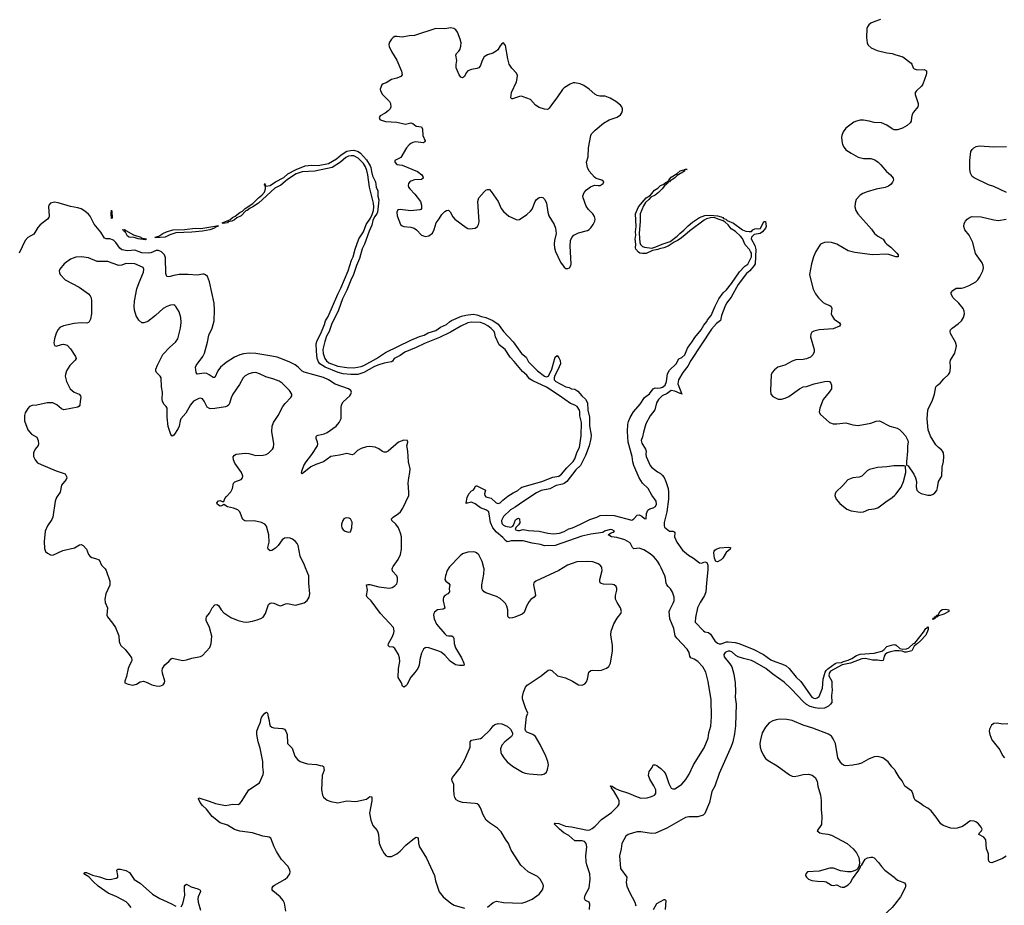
# Model space of a CAD drawing. Header units: inches. Extents: x 1174277 to 1307032, y 522670 to 678486.
# Tile 91 of 121: x 1230179 to 1241229, y 616216 to 626148. Entities that reach past the tile are written whole.
import ezdxf

# ---------------------------------------------------------------- set-up
doc = ezdxf.new("R2010")
doc.units = ezdxf.units.IN
doc.header["$MEASUREMENT"] = 0
for name, color, linetype in [('B2631', 7, 'Continuous'), ('B2632', 7, 'Continuous'), ('B2641', 7, 'Continuous'), ('B2642', 7, 'Continuous')]:
    doc.layers.add(name, color=color, linetype=linetype)

msp = doc.modelspace()

# ---------------------------------------------------------------- linework, layer by layer
at = {"layer": 'B2631', "color": 6}
for points, elevation in [([(1231128, 620000), (1231137, 619990), (1231149, 619970), (1231191, 619850), (1231190, 619806), (1231145, 619710), (1231133, 619650), (1231137, 619610), (1231163, 619550), (1231158, 619470), (1231164, 619450), (1231221, 619381), (1231253, 619330), (1231290, 619237), (1231295, 619175), (1231303, 619150), (1231316, 619130), (1231363, 619083), (1231407, 619030), (1231435, 618990), (1231439, 618970), (1231434, 618950), (1231412, 618910), (1231397, 618870), (1231377, 618783), (1231359, 618730), (1231358, 618710), (1231395, 618695), (1231450, 618686), (1231490, 618696), (1231530, 618721), (1231570, 618729), (1231610, 618716), (1231661, 618690), (1231710, 618676), (1231750, 618673), (1231790, 618687), (1231806, 618710), (1231808, 618730), (1231780, 618820), (1231777, 618850), (1231782, 618870), (1231809, 618911), (1231853, 618950), (1231880, 618980), (1231892, 618988), (1232010, 618962), (1232050, 618967), (1232110, 618987), (1232210, 619006), (1232230, 619019), (1232312, 619108), (1232329, 619151), (1232334, 619234), (1232311, 619331), (1232272, 619410), (1232270, 619430), (1232277, 619450), (1232308, 619492), (1232338, 619550), (1232370, 619584), (1232390, 619590), (1232410, 619577), (1232440, 619530), (1232470, 619494), (1232550, 619442), (1232630, 619409), (1232690, 619395), (1232730, 619392), (1232790, 619401), (1232843, 619417), (1232887, 619433), (1232911, 619449), (1232939, 619490), (1232970, 619589), (1232990, 619606), (1233010, 619609), (1233030, 619605), (1233090, 619579), (1233110, 619575), (1233162, 619598), (1233190, 619602), (1233270, 619583), (1233290, 619584), (1233373, 619607), (1233405, 619635), (1233429, 619670), (1233437, 619710), (1233423, 619830), (1233423, 619910), (1233387, 620000)], 1000), ([(1234996, 620000), (1234978, 619970), (1234956, 619910), (1234949, 619869), (1234961, 619850), (1234992, 619830), (1235005, 619810), (1235000, 619770), (1235002, 619730), (1234983, 619710), (1234951, 619689), (1234936, 619670), (1234930, 619650), (1234931, 619629), (1234951, 619549), (1234930, 619538), (1234868, 619530), (1234836, 619504), (1234827, 619490), (1234823, 619470), (1234830, 619430), (1234857, 619370), (1234950, 619260), (1234970, 619243), (1234990, 619237), (1235030, 619237), (1235045, 619225), (1235050, 619210), (1235055, 619150), (1235070, 619103), (1235139, 618990), (1235164, 618930), (1235167, 618910), (1235155, 618905), (1235115, 618905), (1235070, 618913), (1235010, 618955), (1234950, 619021), (1234910, 619053), (1234872, 619070), (1234770, 619103), (1234750, 619107), (1234730, 619103), (1234710, 619088), (1234690, 619044), (1234670, 618973), (1234663, 618910), (1234646, 618870), (1234615, 618825), (1234570, 618774), (1234524, 618690), (1234510, 618673), (1234490, 618663), (1234485, 618665), (1234474, 618674), (1234464, 618710), (1234427, 618770), (1234431, 618870), (1234444, 618950), (1234441, 618990), (1234430, 619030), (1234390, 619096), (1234370, 619109), (1234330, 619116), (1234314, 619130), (1234317, 619150), (1234363, 619230), (1234379, 619270), (1234383, 619290), (1234373, 619330), (1234230, 619490), (1234123, 619630), (1234078, 619670), (1234071, 619690), (1234083, 619750), (1234071, 619809), (1234086, 619814), (1234108, 619812), (1234210, 619786), (1234330, 619771), (1234361, 619779), (1234390, 619797), (1234410, 619822), (1234420, 619850), (1234420, 619890), (1234413, 619910), (1234364, 619964), (1234359, 619990), (1234363, 620000)], 900), ([(1235430, 616193), (1235494, 616246), (1235530, 616260), (1235610, 616247), (1235810, 616241), (1235851, 616249), (1235930, 616286), (1236010, 616340), (1236048, 616390), (1236057, 616430), (1236052, 616450), (1236020, 616510), (1235990, 616540), (1235887, 616590), (1235804, 616664), (1235695, 616835), (1235666, 616910), (1235630, 616959), (1235581, 617041), (1235541, 617081), (1235450, 617139), (1235413, 617170), (1235380, 617230), (1235350, 617310), (1235330, 617340), (1235312, 617352), (1235290, 617358), (1235150, 617370), (1235104, 617384), (1235078, 617398), (1235063, 617423), (1235056, 617456), (1235050, 617510), (1235051, 617571), (1235032, 617610), (1235030, 617630), (1235036, 617650), (1235121, 617759), (1235175, 617850), (1235236, 617990), (1235236, 618050), (1235250, 618069), (1235350, 618087), (1235370, 618098), (1235458, 618182), (1235492, 618228), (1235510, 618242), (1235550, 618255), (1235590, 618252), (1235650, 618225), (1235687, 618190), (1235710, 618150), (1235708, 618130), (1235698, 618110), (1235624, 618050), (1235590, 618010), (1235575, 617970), (1235578, 617930), (1235586, 617910), (1235611, 617870), (1235650, 617824), (1235710, 617775), (1235822, 617710), (1235850, 617699), (1235898, 617690), (1236030, 617677), (1236070, 617689), (1236091, 617709), (1236103, 617737), (1236112, 617790), (1236107, 617830), (1236085, 617890), (1236019, 618019), (1235967, 618107), (1235936, 618130), (1235870, 618159), (1235859, 618170), (1235852, 618190), (1235866, 618334), (1235882, 618370), (1235855, 618430), (1235823, 618530), (1235823, 618557), (1235834, 618606), (1235857, 618663), (1235875, 618685), (1236031, 618789), (1236110, 618852), (1236130, 618857), (1236150, 618850), (1236215, 618790), (1236306, 618766), (1236382, 618730), (1236450, 618688), (1236490, 618684), (1236522, 618698), (1236540, 618720), (1236553, 618750), (1236567, 618830), (1236590, 618850), (1236613, 618853), (1236672, 618848), (1236707, 618853), (1236766, 618874), (1236790, 618894), (1236808, 618932), (1236832, 619070), (1236832, 619128), (1236815, 619250), (1236818, 619290), (1236847, 619373), (1236885, 619435), (1236925, 619490), (1236932, 619512), (1236923, 619550), (1236884, 619610), (1236867, 619650), (1236865, 619690), (1236879, 619750), (1236879, 619770), (1236872, 619790), (1236850, 619808), (1236833, 619813), (1236730, 619818), (1236705, 619825), (1236694, 619834), (1236690, 619850), (1236691, 619870), (1236716, 619970), (1236711, 620000)], 900), ([(1236278, 620000), (1236231, 619970), (1235972, 619850), (1235949, 619831), (1235944, 619810), (1235965, 619715), (1235967, 619690), (1235952, 619670), (1235916, 619644), (1235898, 619622), (1235868, 619572), (1235839, 619501), (1235818, 619482), (1235734, 619446), (1235710, 619438), (1235677, 619437), (1235663, 619443), (1235658, 619458), (1235656, 619530), (1235647, 619570), (1235630, 619601), (1235610, 619624), (1235570, 619657), (1235530, 619678), (1235410, 619720), (1235390, 619732), (1235373, 619753), (1235367, 619770), (1235364, 619810), (1235388, 619930), (1235390, 619990), (1235387, 620000)], 900), ([(1236573, 616170), (1236577, 616230), (1236569, 616250), (1236530, 616271), (1236518, 616290), (1236525, 616330), (1236570, 616410), (1236582, 616510), (1236576, 616570), (1236542, 616670), (1236536, 616704), (1236531, 616770), (1236544, 616870), (1236535, 616910), (1236517, 616930), (1236490, 616940), (1236410, 616938), (1236340, 617000), (1236287, 617030), (1236237, 617070), (1236177, 617130), (1236183, 617137), (1236190, 617138), (1236228, 617132), (1236303, 617103), (1236370, 617096), (1236550, 617060), (1236578, 617062), (1236605, 617075), (1236638, 617102), (1236710, 617176), (1236822, 617258), (1236893, 617327), (1236907, 617350), (1236906, 617386), (1236895, 617415), (1236844, 617504), (1236821, 617530), (1236820, 617540), (1236807, 617550), (1236810, 617554), (1236830, 617551), (1236865, 617525), (1236906, 617506), (1237010, 617475), (1237090, 617438), (1237150, 617416), (1237220, 617420), (1237270, 617434), (1237305, 617450), (1237320, 617470), (1237317, 617510), (1237297, 617557), (1237250, 617630), (1237236, 617670), (1237244, 617716), (1237278, 617762), (1237290, 617791), (1237310, 617791), (1237330, 617783), (1237347, 617767), (1237375, 617750), (1237412, 617712), (1237430, 617681), (1237463, 617583), (1237490, 617530), (1237510, 617520), (1237530, 617523), (1237550, 617532), (1237610, 617574), (1237654, 617626), (1237692, 617688), (1237741, 617790), (1237860, 617980), (1237906, 618090), (1237912, 618150), (1237935, 618225), (1237943, 618330), (1237939, 618519), (1237907, 618727), (1237878, 618830), (1237845, 618890), (1237788, 618950), (1237750, 618976), (1237710, 618992), (1237698, 619010), (1237692, 619050), (1237669, 619090), (1237554, 619210), (1237536, 619236), (1237519, 619319), (1237477, 619430), (1237470, 619470), (1237469, 619509), (1237474, 619530), (1237514, 619606), (1237523, 619630), (1237523, 619670), (1237507, 619727), (1237484, 619764), (1237455, 619790), (1237440, 619810), (1237433, 619830), (1237426, 619886), (1237419, 619910), (1237377, 620000)], 800), ([(1237902, 620000), (1237902, 619978), (1237886, 619834), (1237881, 619730), (1237866, 619690), (1237816, 619610), (1237786, 619550), (1237763, 619443), (1237760, 619390), (1237853, 619293), (1237870, 619284), (1237910, 619274), (1237930, 619257), (1237980, 619180), (1238010, 619156), (1238029, 619149), (1238050, 619149), (1238110, 619171), (1238130, 619172), (1238210, 619162), (1238250, 619152), (1238410, 619090), (1238525, 619030), (1238610, 618970), (1238654, 618950), (1238741, 618921), (1238780, 618900), (1238816, 618870), (1238893, 618773), (1238944, 618724), (1239070, 618551), (1239090, 618539), (1239110, 618535), (1239130, 618541), (1239150, 618556), (1239189, 618650), (1239198, 618750), (1239219, 618830), (1239230, 618849), (1239250, 618868), (1239330, 618926), (1239350, 618935), (1239401, 618939), (1239426, 618950), (1239476, 618964), (1239518, 618982), (1239570, 619016), (1239610, 619031), (1239770, 619045), (1239853, 619067), (1239878, 619082), (1239910, 619120), (1239990, 619140), (1240000, 619138)], 800), ([(1240000, 619068), (1239950, 619060), (1239914, 619046), (1239893, 619030), (1239882, 619010), (1239870, 618962), (1239850, 618956), (1239806, 618966), (1239750, 618966), (1239670, 618985), (1239630, 618980), (1239503, 618930), (1239408, 618912), (1239277, 618843), (1239262, 618818), (1239260, 618790), (1239293, 618730), (1239295, 618710), (1239293, 618673), (1239299, 618630), (1239289, 618570), (1239294, 618490), (1239280, 618470), (1239256, 618450), (1239210, 618428), (1239150, 618424), (1239106, 618430), (1239050, 618445), (1239010, 618468), (1238970, 618501), (1238841, 618641), (1238757, 618717), (1238630, 618807), (1238554, 618870), (1238430, 618942), (1238390, 618960), (1238302, 618982), (1238242, 619002), (1238217, 619017), (1238170, 619057), (1238150, 619065), (1238130, 619066), (1238110, 619060), (1238095, 619050), (1238082, 619030), (1238084, 619004), (1238150, 618923), (1238170, 618890), (1238193, 618807), (1238207, 618710), (1238213, 618610), (1238209, 618551), (1238219, 618470), (1238213, 618230), (1238200, 618140), (1238181, 618050), (1238164, 617996), (1238030, 617693), (1237981, 617550), (1237945, 617490), (1237922, 617370), (1237870, 617244), (1237850, 617227), (1237790, 617209), (1237690, 617209), (1237650, 617200), (1237440, 617080), (1237314, 617026), (1237270, 617022), (1237150, 617038), (1237110, 617038), (1237066, 617030), (1237009, 617011), (1236982, 616990), (1236938, 616910), (1236930, 616850), (1236909, 616770), (1236922, 616630), (1236993, 616530), (1236984, 616470), (1236991, 616430), (1237021, 616361), (1237083, 616250), (1237092, 616210)], 800), ([(1233167, 616150), (1233150, 616239), (1233135, 616270), (1233104, 616310), (1233019, 616379), (1233011, 616390), (1233011, 616410), (1233024, 616430), (1233039, 616441), (1233160, 616510), (1233184, 616530), (1233210, 616570), (1233213, 616590), (1233210, 616610), (1233192, 616652), (1233117, 616730), (1233060, 616820), (1233035, 616870), (1232996, 616970), (1232980, 616980), (1232909, 616991), (1232790, 617030), (1232650, 617047), (1232590, 617066), (1232510, 617114), (1232430, 617141), (1232338, 617210), (1232274, 617294), (1232230, 617333), (1232203, 617370), (1232184, 617410), (1232190, 617421), (1232305, 617385), (1232376, 617356), (1232490, 617335), (1232570, 617349), (1232630, 617347), (1232650, 617357), (1232670, 617378), (1232749, 617510), (1232870, 617588), (1232910, 617682), (1232914, 617710), (1232907, 617770), (1232906, 617830), (1232876, 617976), (1232855, 618050), (1232842, 618130), (1232842, 618170), (1232854, 618210), (1232881, 618270), (1232889, 618310), (1232898, 618330), (1232930, 618372), (1232950, 618380), (1232960, 618370), (1232966, 618330), (1232979, 618290), (1232981, 618250), (1232990, 618230), (1233010, 618213), (1233030, 618206), (1233130, 618199), (1233150, 618191), (1233167, 618170), (1233180, 618130), (1233186, 618030), (1233238, 617978), (1233266, 617890), (1233295, 617850), (1233325, 617830), (1233370, 617813), (1233410, 617804), (1233510, 617796), (1233550, 617782), (1233578, 617778), (1233590, 617771), (1233596, 617730), (1233575, 617670), (1233565, 617510), (1233577, 617450), (1233589, 617429), (1233610, 617409), (1233630, 617395), (1233670, 617379), (1233750, 617365), (1233850, 617389), (1233950, 617381), (1234073, 617407), (1234110, 617437), (1234130, 617431), (1234131, 617389), (1234105, 617250), (1234120, 617170), (1234144, 617110), (1234190, 617053), (1234197, 617037), (1234204, 617010), (1234214, 616914), (1234235, 616855), (1234270, 616797), (1234292, 616772), (1234310, 616763), (1234350, 616764), (1234410, 616792), (1234450, 616821), (1234513, 616890), (1234610, 616969), (1234630, 616979), (1234650, 616971), (1234656, 616910), (1234667, 616870), (1234745, 616745), (1234833, 616550), (1234847, 616490), (1234888, 616368), (1234930, 616310), (1235018, 616238), (1235056, 616216), (1235170, 616184)], 900), ([(1240000, 617733), (1239967, 617770), (1239926, 617826), (1239864, 617870), (1239810, 617883), (1239770, 617879), (1239706, 617854), (1239627, 617810), (1239590, 617798), (1239530, 617787), (1239450, 617781), (1239430, 617784), (1239410, 617798), (1239390, 617820), (1239359, 617870), (1239333, 618030), (1239310, 618084), (1239290, 618112), (1239255, 618135), (1239082, 618202), (1238970, 618237), (1238850, 618288), (1238790, 618301), (1238710, 618302), (1238670, 618296), (1238630, 618284), (1238590, 618261), (1238550, 618214), (1238513, 618150), (1238492, 618072), (1238486, 618030), (1238489, 617990), (1238500, 617950), (1238523, 617903), (1238550, 617863), (1238579, 617839), (1238680, 617780), (1238819, 617679), (1238850, 617664), (1238870, 617661), (1238910, 617666), (1238970, 617684), (1239030, 617686), (1239074, 617674), (1239107, 617647), (1239128, 617608), (1239138, 617550), (1239168, 617450), (1239175, 617390), (1239174, 617290), (1239183, 617210), (1239178, 617122), (1239129, 617049), (1239157, 617030), (1239190, 617022), (1239250, 617015), (1239290, 617001), (1239464, 616910), (1239534, 616850), (1239570, 616805), (1239598, 616750), (1239605, 616695), (1239600, 616660), (1239580, 616620), (1239555, 616605), (1239510, 616592), (1239470, 616590), (1239390, 616601), (1239312, 616632), (1239270, 616632), (1239150, 616598), (1239021, 616590), (1239000, 616570), (1238998, 616550), (1239010, 616530), (1239032, 616510), (1239070, 616495), (1239134, 616486), (1239210, 616483), (1239230, 616477), (1239290, 616442), (1239310, 616439), (1239350, 616444), (1239390, 616421), (1239410, 616417), (1239430, 616420), (1239476, 616444), (1239504, 616470), (1239526, 616514), (1239595, 616610), (1239606, 616634), (1239610, 616634), (1239619, 616661), (1239630, 616671), (1239668, 616732), (1239694, 616746), (1239730, 616756), (1239750, 616756), (1239768, 616748), (1239817, 616697), (1239850, 616650), (1239889, 616610), (1239992, 616532), (1240000, 616525)], 900), ([(1231429, 616189), (1231402, 616230), (1231375, 616255), (1231270, 616311), (1231173, 616350), (1231060, 616430), (1231003, 616483), (1230956, 616536), (1230899, 616570), (1230903, 616577), (1230910, 616585), (1230930, 616585), (1230995, 616555), (1231075, 616535), (1231150, 616508), (1231190, 616504), (1231261, 616519), (1231280, 616530), (1231280, 616550), (1231270, 616610), (1231281, 616619), (1231310, 616621), (1231370, 616605), (1231410, 616584), (1231465, 616505), (1231530, 616464), (1231670, 616339), (1231750, 616292), (1231876, 616236), (1231930, 616205)], 900), ([(1231990, 616199), (1232010, 616231), (1232031, 616329), (1232027, 616390), (1232030, 616430), (1232037, 616443), (1232050, 616452), (1232102, 616422), (1232180, 616400), (1232199, 616390), (1232204, 616384), (1232210, 616370), (1232181, 616310), (1232179, 616290), (1232183, 616250), (1232210, 616162)], 900), ([(1237291, 616169), (1237330, 616234), (1237410, 616281), (1237419, 616279), (1237429, 616269), (1237423, 616170)], 800), ([(1240000, 616228), (1239970, 616190), (1239870, 616096), (1239864, 616070), (1239870, 616050), (1239890, 616019), (1239910, 615998), (1239982, 615950), (1240000, 615942)], 900)]:
    msp.add_lwpolyline(points, dxfattribs=dict(at, elevation=elevation))
at = {"layer": 'B2632', "color": 6}
for points, elevation in [([(1239840, 626150), (1239775, 626130), (1239730, 626110), (1239708, 626092), (1239693, 626070), (1239686, 626050), (1239682, 625950), (1239689, 625890), (1239702, 625862), (1239733, 625833), (1239801, 625801), (1239910, 625775), (1239970, 625768), (1240000, 625759)], 900), ([(1240000, 624912), (1239992, 624912), (1239970, 624923), (1239910, 624966), (1239850, 624991), (1239770, 624996), (1239711, 625011), (1239650, 625021), (1239610, 625020), (1239570, 625011), (1239541, 624999), (1239450, 624931), (1239421, 624890), (1239406, 624850), (1239403, 624830), (1239405, 624790), (1239413, 624750), (1239430, 624714), (1239451, 624690), (1239510, 624650), (1239590, 624607), (1239650, 624592), (1239730, 624592), (1239777, 624577), (1239814, 624550), (1239842, 624522), (1239906, 624446), (1239952, 624410), (1239982, 624370), (1239984, 624350), (1239974, 624326), (1239958, 624302), (1239930, 624282), (1239892, 624268), (1239790, 624247), (1239690, 624219), (1239640, 624200), (1239610, 624182), (1239567, 624130), (1239555, 624090), (1239553, 624050), (1239561, 624010), (1239586, 623970), (1239739, 623799), (1239774, 623750), (1239810, 623719), (1239868, 623688), (1239891, 623650), (1239910, 623631), (1239956, 623596), (1240000, 623553)], 900), ([(1237377, 620000), (1237359, 620039), (1237336, 620076), (1237299, 620119), (1237256, 620156), (1237182, 620202), (1237130, 620220), (1237070, 620215), (1237055, 620230), (1237035, 620275), (1237024, 620284), (1236970, 620316), (1236881, 620341), (1236819, 620350), (1236784, 620370), (1236809, 620390), (1236841, 620399), (1236853, 620410), (1236830, 620425), (1236805, 620430), (1236743, 620410), (1236725, 620395), (1236590, 620379), (1236486, 620354), (1236190, 620250), (1236070, 620248), (1236024, 620264), (1235930, 620277), (1235830, 620305), (1235695, 620305), (1235670, 620294), (1235650, 620292), (1235630, 620308), (1235602, 620342), (1235530, 620401), (1235490, 620450), (1235463, 620510), (1235443, 620630), (1235411, 620651), (1235350, 620673), (1235290, 620719), (1235250, 620736), (1235205, 620725), (1235193, 620727), (1235190, 620722), (1235188, 620730), (1235201, 620790), (1235218, 620830), (1235250, 620864), (1235270, 620870), (1235283, 620890), (1235290, 620914), (1235301, 620919), (1235310, 620920), (1235405, 620870), (1235396, 620830), (1235401, 620810), (1235410, 620798), (1235470, 620782), (1235525, 620730), (1235550, 620721), (1235570, 620729), (1235600, 620760), (1235657, 620803), (1235718, 620842), (1235770, 620867), (1235803, 620897), (1235816, 620904), (1236038, 620970), (1236164, 621016), (1236230, 621027), (1236258, 621050), (1236318, 621122), (1236390, 621192), (1236410, 621223), (1236437, 621303), (1236460, 621350), (1236482, 621482), (1236483, 621630), (1236465, 621705), (1236467, 621750), (1236462, 621770), (1236435, 621810), (1236410, 621826), (1236362, 621842), (1236235, 621935), (1236090, 622026), (1235938, 622098), (1235902, 622122), (1235870, 622163), (1235823, 622203), (1235730, 622313), (1235682, 622362), (1235626, 622450), (1235561, 622501), (1235519, 622590), (1235511, 622630), (1235503, 622650), (1235470, 622685), (1235434, 622714), (1235390, 622739), (1235350, 622751), (1235250, 622756), (1235210, 622747), (1235128, 622712), (1235015, 622645), (1234890, 622584), (1234723, 622517), (1234630, 622470), (1234502, 622418), (1234450, 622383), (1234380, 622350), (1234362, 622318), (1234350, 622310), (1234270, 622295), (1234210, 622277), (1234162, 622258), (1234040, 622190), (1233974, 622170), (1233896, 622170), (1233810, 622178), (1233755, 622190), (1233609, 622250), (1233549, 622290), (1233533, 622310), (1233519, 622350), (1233510, 622430), (1233507, 622513), (1233516, 622550), (1233559, 622630), (1233601, 622730), (1233611, 622770), (1233640, 622820), (1233749, 623071), (1233784, 623136), (1233864, 623330), (1233904, 623450), (1233922, 623490), (1233945, 623575), (1233986, 623690), (1234037, 623770), (1234069, 623850), (1234117, 623923), (1234136, 623964), (1234149, 624010), (1234154, 624050), (1234151, 624090), (1234104, 624270), (1234087, 624407), (1234076, 624456), (1234059, 624499), (1234036, 624536), (1233977, 624597), (1233930, 624620), (1233898, 624622), (1233870, 624617), (1233839, 624601), (1233781, 624550), (1233685, 624490), (1233491, 624451), (1233350, 624442), (1233280, 624420), (1233183, 624357), (1233110, 624294), (1233043, 624257), (1232858, 624090), (1232797, 624050), (1232764, 624036), (1232732, 624010), (1232717, 624003), (1232664, 623950), (1232615, 623925), (1232590, 623904), (1232560, 623890), (1232520, 623880), (1232512, 623870), (1232461, 623861), (1232452, 623870), (1232536, 623904), (1232566, 623930), (1232596, 623944), (1232650, 623987), (1232679, 624001), (1232710, 624031), (1232795, 624085), (1232858, 624150), (1232898, 624182), (1232926, 624214), (1232938, 624250), (1232939, 624279), (1232930, 624284), (1232927, 624293), (1232930, 624310), (1232933, 624293), (1232941, 624281), (1232990, 624289), (1233050, 624330), (1233143, 624377), (1233190, 624418), (1233280, 624470), (1233381, 624510), (1233450, 624518), (1233528, 624512), (1233645, 624535), (1233734, 624586), (1233786, 624634), (1233850, 624672), (1233890, 624682), (1233930, 624684), (1233976, 624670), (1234003, 624650), (1234070, 624576), (1234113, 624510), (1234121, 624490), (1234126, 624446), (1234138, 624398), (1234171, 624330), (1234178, 624270), (1234197, 624230), (1234200, 624170), (1234208, 624128), (1234207, 624090), (1234193, 623990), (1234186, 623970), (1234161, 623939), (1234143, 623897), (1234130, 623845), (1234102, 623778), (1234050, 623630), (1234023, 623577), (1233992, 623470), (1233958, 623390), (1233925, 623290), (1233894, 623226), (1233850, 623114), (1233803, 623017), (1233757, 622890), (1233679, 622730), (1233652, 622650), (1233623, 622597), (1233602, 622538), (1233581, 622450), (1233585, 622405), (1233602, 622350), (1233623, 622323), (1233650, 622299), (1233750, 622262), (1233850, 622248), (1233930, 622244), (1234010, 622258), (1234042, 622270), (1234185, 622350), (1234285, 622415), (1234570, 622555), (1234665, 622595), (1234718, 622610), (1234765, 622635), (1234850, 622662), (1234901, 622699), (1234969, 622730), (1235001, 622759), (1235025, 622775), (1235136, 622824), (1235185, 622835), (1235270, 622844), (1235310, 622838), (1235361, 622821), (1235411, 622810), (1235490, 622776), (1235550, 622734), (1235610, 622652), (1235716, 622536), (1235810, 622406), (1235862, 622362), (1235890, 622312), (1235990, 622211), (1236070, 622150), (1236090, 622144), (1236113, 622150), (1236151, 622229), (1236190, 622363), (1236210, 622381), (1236230, 622356), (1236245, 622325), (1236248, 622290), (1236220, 622220), (1236183, 622157), (1236176, 622130), (1236178, 622110), (1236196, 622090), (1236310, 622030), (1236344, 622024), (1236372, 622008), (1236410, 622005), (1236443, 621983), (1236488, 621930), (1236530, 621893), (1236550, 621852), (1236555, 621770), (1236572, 621690), (1236575, 621595), (1236592, 621490), (1236589, 621450), (1236570, 621370), (1236530, 621259), (1236473, 621150), (1236419, 621101), (1236318, 620970), (1236290, 620947), (1236270, 620938), (1236198, 620923), (1236130, 620888), (1236030, 620866), (1235980, 620840), (1235838, 620750), (1235740, 620680), (1235687, 620650), (1235610, 620576), (1235585, 620530), (1235590, 620499), (1235610, 620478), (1235632, 620468), (1235690, 620458), (1235712, 620468), (1235720, 620480), (1235743, 620537), (1235766, 620554), (1235776, 620556), (1235790, 620550), (1235793, 620507), (1235778, 620482), (1235746, 620454), (1235738, 620430), (1235746, 620426), (1235770, 620419), (1235790, 620419), (1235830, 620429), (1235890, 620420), (1236010, 620413), (1236105, 620390), (1236170, 620380), (1236236, 620390), (1236290, 620409), (1236343, 620437), (1236383, 620450), (1236474, 620490), (1236576, 620544), (1236657, 620570), (1236692, 620588), (1236770, 620593), (1236850, 620586), (1237050, 620535), (1237070, 620550), (1237108, 620592), (1237130, 620595), (1237161, 620581), (1237190, 620554), (1237209, 620551), (1237213, 620610), (1237230, 620648), (1237250, 620663), (1237287, 620673), (1237313, 620690), (1237324, 620716), (1237323, 620750), (1237275, 620815), (1237232, 620892), (1237170, 620950), (1237130, 621010), (1237070, 621150), (1237059, 621190), (1237054, 621250), (1237008, 621410), (1237001, 621530), (1237003, 621610), (1237010, 621642), (1237030, 621686), (1237068, 621750), (1237142, 621838), (1237190, 621911), (1237248, 621952), (1237290, 622010), (1237310, 622018), (1237334, 622014), (1237370, 622018), (1237394, 622026), (1237423, 622050), (1237439, 622090), (1237450, 622176), (1237470, 622218), (1237546, 622290), (1237577, 622343), (1237610, 622360), (1237643, 622390), (1237675, 622465), (1237698, 622502), (1237723, 622530), (1237757, 622583), (1237827, 622670), (1237858, 622722), (1237890, 622765), (1237897, 622783), (1237938, 622830), (1237984, 622936), (1238024, 623016), (1238075, 623085), (1238110, 623118), (1238168, 623190), (1238258, 623322), (1238316, 623384), (1238350, 623408), (1238391, 623489), (1238392, 623530), (1238382, 623550), (1238371, 623571), (1238322, 623622), (1238290, 623695), (1238270, 623722), (1238211, 623771), (1238164, 623804), (1238130, 623846), (1238098, 623878), (1238074, 623894), (1238016, 623910), (1237990, 623924), (1237969, 623929), (1237930, 623926), (1237887, 623913), (1237861, 623899), (1237700, 623780), (1237644, 623730), (1237591, 623690), (1237561, 623670), (1237525, 623655), (1237455, 623610), (1237409, 623590), (1237360, 623580), (1237339, 623570), (1237280, 623560), (1237210, 623527), (1237170, 623525), (1237140, 623530), (1237122, 623542), (1237095, 623575), (1237091, 623590), (1237093, 623630), (1237087, 623687), (1237092, 623730), (1237090, 623770), (1237099, 623830), (1237090, 623970), (1237123, 624050), (1237209, 624151), (1237259, 624181), (1237303, 624237), (1237341, 624259), (1237370, 624287), (1237401, 624299), (1237430, 624321), (1237438, 624322), (1237443, 624330), (1237460, 624340), (1237463, 624350), (1237490, 624381), (1237557, 624423), (1237590, 624453), (1237630, 624466), (1237638, 624462), (1237639, 624470), (1237653, 624473), (1237670, 624470), (1237652, 624468), (1237641, 624459), (1237641, 624450), (1237559, 624401), (1237529, 624370), (1237480, 624340), (1237470, 624329), (1237455, 624325), (1237451, 624310), (1237437, 624303), (1237416, 624284), (1237390, 624250), (1237349, 624210), (1237310, 624181), (1237262, 624158), (1237240, 624130), (1237203, 624097), (1237181, 624059), (1237141, 623970), (1237144, 623890), (1237130, 623750), (1237139, 623650), (1237148, 623628), (1237170, 623605), (1237190, 623597), (1237274, 623586), (1237320, 623600), (1237390, 623632), (1237479, 623661), (1237559, 623721), (1237589, 623751), (1237634, 623786), (1237682, 623838), (1237730, 623878), (1237810, 623930), (1237870, 623953), (1237930, 623957), (1238012, 623948), (1238050, 623938), (1238069, 623930), (1238079, 623919), (1238104, 623910), (1238118, 623898), (1238190, 623866), (1238290, 623792), (1238330, 623778), (1238366, 623774), (1238390, 623773), (1238408, 623792), (1238430, 623804), (1238450, 623805), (1238470, 623801), (1238494, 623806), (1238530, 623884), (1238550, 623885), (1238557, 623830), (1238550, 623810), (1238517, 623770), (1238490, 623752), (1238422, 623738), (1238390, 623710), (1238389, 623690), (1238430, 623614), (1238440, 623570), (1238432, 623410), (1238423, 623390), (1238372, 623330), (1238337, 623303), (1238243, 623177), (1238163, 623037), (1238111, 622970), (1238091, 622929), (1238054, 622830), (1238044, 622776), (1238000, 622740), (1237943, 622677), (1237710, 622326), (1237678, 622262), (1237621, 622190), (1237573, 622110), (1237566, 622066), (1237611, 621950), (1237597, 621957), (1237590, 621955), (1237530, 621983), (1237490, 621990), (1237444, 621956), (1237390, 621929), (1237350, 621890), (1237324, 621850), (1237307, 621773), (1237256, 621704), (1237206, 621614), (1237178, 621522), (1237170, 621469), (1237153, 621430), (1237160, 621400), (1237203, 621330), (1237210, 621310), (1237206, 621274), (1237210, 621250), (1237256, 621150), (1237270, 621130), (1237337, 621077), (1237370, 621060), (1237390, 621040), (1237410, 621012), (1237430, 620968), (1237457, 620890), (1237461, 620850), (1237459, 620770), (1237441, 620630), (1237412, 620510), (1237410, 620470), (1237416, 620456), (1237470, 620413), (1237510, 620410), (1237525, 620405), (1237532, 620392), (1237529, 620350), (1237554, 620290), (1237619, 620199), (1237639, 620179), (1237683, 620143), (1237742, 620110), (1237810, 620057), (1237830, 620053), (1237870, 620067), (1237890, 620059), (1237902, 620030), (1237902, 620000)], 800), ([(1234363, 620000), (1234370, 620017), (1234427, 620093), (1234454, 620150), (1234465, 620210), (1234464, 620350), (1234454, 620390), (1234429, 620450), (1234400, 620490), (1234357, 620530), (1234352, 620550), (1234370, 620570), (1234431, 620609), (1234454, 620630), (1234478, 620670), (1234545, 620810), (1234547, 620850), (1234540, 620950), (1234546, 621010), (1234559, 621070), (1234560, 621110), (1234544, 621190), (1234535, 621310), (1234526, 621350), (1234524, 621370), (1234536, 621410), (1234532, 621430), (1234490, 621431), (1234430, 621409), (1234314, 621310), (1234290, 621298), (1234270, 621297), (1234250, 621305), (1234210, 621335), (1234170, 621355), (1234110, 621363), (1234070, 621357), (1234010, 621338), (1233970, 621315), (1233930, 621276), (1233911, 621269), (1233850, 621281), (1233770, 621264), (1233670, 621249), (1233590, 621189), (1233501, 621159), (1233447, 621133), (1233350, 621053), (1233342, 621062), (1233344, 621084), (1233369, 621150), (1233394, 621190), (1233458, 621270), (1233522, 621370), (1233526, 621390), (1233523, 621410), (1233507, 621450), (1233505, 621475), (1233516, 621484), (1233530, 621490), (1233596, 621504), (1233630, 621519), (1233730, 621590), (1233765, 621630), (1233786, 621674), (1233785, 621795), (1233790, 621830), (1233810, 621861), (1233884, 621930), (1233896, 621950), (1233901, 621970), (1233896, 621990), (1233871, 622010), (1233720, 622060), (1233643, 622110), (1233590, 622134), (1233370, 622196), (1233350, 622207), (1233306, 622250), (1233270, 622276), (1233210, 622308), (1233130, 622341), (1233070, 622362), (1233010, 622375), (1232830, 622403), (1232753, 622407), (1232690, 622402), (1232650, 622391), (1232590, 622363), (1232496, 622304), (1232434, 622250), (1232402, 622210), (1232370, 622134), (1232350, 622137), (1232307, 622167), (1232279, 622179), (1232250, 622182), (1232170, 622174), (1232161, 622190), (1232153, 622250), (1232161, 622270), (1232235, 622370), (1232254, 622410), (1232288, 622530), (1232302, 622610), (1232341, 622690), (1232361, 622770), (1232367, 622890), (1232361, 622970), (1232310, 623210), (1232287, 623267), (1232266, 623286), (1232250, 623293), (1232233, 623293), (1232170, 623283), (1232071, 623291), (1231969, 623289), (1231910, 623281), (1231868, 623268), (1231846, 623266), (1231830, 623269), (1231821, 623301), (1231816, 623476), (1231804, 623510), (1231770, 623544), (1231738, 623558), (1231710, 623559), (1231650, 623533), (1231630, 623530), (1231550, 623535), (1231470, 623563), (1231390, 623557), (1231326, 623566), (1231304, 623584), (1231257, 623650), (1231230, 623674), (1231190, 623689), (1231150, 623689), (1231130, 623698), (1231090, 623764), (1231016, 623856), (1230970, 623943), (1230950, 623968), (1230910, 624002), (1230870, 624026), (1230830, 624040), (1230750, 624055), (1230610, 624096), (1230570, 624100), (1230525, 624090), (1230505, 624070), (1230501, 624050), (1230510, 623950), (1230505, 623930), (1230493, 623910), (1230410, 623848), (1230384, 623816), (1230337, 623743), (1230270, 623704), (1230239, 623670), (1230172, 623530)], 900), ([(1240000, 623492), (1239934, 623514), (1239910, 623519), (1239751, 623511), (1239550, 623536), (1239477, 623557), (1239351, 623630), (1239289, 623649), (1239250, 623653), (1239210, 623651), (1239168, 623630), (1239150, 623610), (1239112, 623550), (1239087, 623490), (1239065, 623410), (1239044, 623290), (1239046, 623270), (1239085, 623125), (1239110, 623074), (1239144, 623030), (1239196, 622976), (1239221, 622961), (1239270, 622943), (1239286, 622930), (1239292, 622910), (1239287, 622850), (1239292, 622830), (1239321, 622790), (1239379, 622750), (1239392, 622730), (1239381, 622710), (1239310, 622681), (1239150, 622670), (1239090, 622655), (1239070, 622642), (1239057, 622623), (1239053, 622590), (1239095, 622450), (1239096, 622424), (1239081, 622390), (1239055, 622365), (1239010, 622345), (1238970, 622337), (1238890, 622333), (1238850, 622319), (1238767, 622273), (1238689, 622251), (1238650, 622223), (1238622, 622190), (1238614, 622166), (1238604, 621990), (1238610, 621947), (1238630, 621921), (1238690, 621893), (1238730, 621893), (1238770, 621905), (1238810, 621924), (1238930, 622010), (1238970, 622031), (1239010, 622036), (1239095, 622065), (1239210, 622091), (1239250, 622094), (1239269, 622089), (1239284, 622070), (1239290, 622050), (1239289, 622010), (1239264, 621970), (1239198, 621890), (1239187, 621870), (1239159, 621790), (1239150, 621750), (1239164, 621724), (1239268, 621630), (1239310, 621616), (1239350, 621614), (1239450, 621625), (1239530, 621604), (1239590, 621597), (1239730, 621623), (1239790, 621644), (1239829, 621649), (1239946, 621590), (1240000, 621573)], 900), ([(1233387, 620000), (1233375, 620030), (1233328, 620130), (1233303, 620250), (1233292, 620272), (1233275, 620295), (1233242, 620322), (1233214, 620334), (1233190, 620338), (1233150, 620332), (1233126, 620314), (1233078, 620250), (1233050, 620222), (1233010, 620194), (1232990, 620192), (1232969, 620209), (1232964, 620230), (1232979, 620290), (1232975, 620370), (1232950, 620468), (1232930, 620492), (1232892, 620510), (1232810, 620529), (1232730, 620523), (1232706, 620526), (1232684, 620544), (1232648, 620628), (1232627, 620650), (1232578, 620670), (1232510, 620683), (1232470, 620709), (1232446, 620694), (1232430, 620691), (1232399, 620710), (1232393, 620730), (1232410, 620752), (1232430, 620755), (1232450, 620745), (1232470, 620745), (1232483, 620777), (1232499, 620801), (1232550, 620853), (1232566, 620890), (1232579, 620950), (1232595, 620965), (1232664, 620990), (1232681, 621010), (1232684, 621030), (1232668, 621070), (1232595, 621175), (1232578, 621210), (1232575, 621245), (1232590, 621266), (1232610, 621274), (1232710, 621287), (1232750, 621282), (1232830, 621259), (1232910, 621264), (1232947, 621273), (1232970, 621287), (1233017, 621330), (1233028, 621350), (1233032, 621390), (1233008, 621528), (1233011, 621590), (1233028, 621630), (1233080, 621710), (1233133, 621810), (1233157, 621843), (1233221, 621910), (1233233, 621930), (1233235, 621950), (1233208, 621990), (1233126, 622070), (1233090, 622094), (1233030, 622118), (1232941, 622141), (1232870, 622176), (1232830, 622190), (1232790, 622189), (1232750, 622178), (1232710, 622155), (1232686, 622130), (1232645, 622055), (1232571, 621950), (1232553, 621907), (1232535, 621845), (1232528, 621830), (1232508, 621812), (1232490, 621806), (1232370, 621788), (1232325, 621785), (1232308, 621788), (1232284, 621804), (1232250, 621868), (1232230, 621895), (1232210, 621902), (1232190, 621899), (1232166, 621890), (1232130, 621868), (1232097, 621830), (1232043, 621737), (1231987, 621670), (1231979, 621650), (1231969, 621590), (1231958, 621562), (1231910, 621490), (1231890, 621478), (1231876, 621496), (1231844, 621584), (1231835, 621690), (1231834, 621790), (1231824, 621810), (1231798, 621838), (1231780, 621870), (1231777, 621890), (1231783, 621970), (1231772, 622032), (1231765, 622130), (1231755, 622150), (1231713, 622193), (1231706, 622210), (1231706, 622230), (1231725, 622275), (1231787, 622393), (1231863, 622477), (1231929, 622530), (1231952, 622568), (1231983, 622690), (1231992, 622752), (1231989, 622810), (1231967, 622870), (1231932, 622932), (1231922, 622942), (1231910, 622950), (1231870, 622948), (1231830, 622933), (1231790, 622908), (1231705, 622830), (1231616, 622764), (1231573, 622747), (1231550, 622750), (1231518, 622778), (1231488, 622828), (1231468, 622890), (1231464, 622930), (1231469, 622990), (1231495, 623130), (1231520, 623200), (1231570, 623315), (1231574, 623350), (1231565, 623370), (1231470, 623409), (1231370, 623414), (1231325, 623395), (1231290, 623392), (1231216, 623416), (1231170, 623437), (1231050, 623436), (1230950, 623478), (1230872, 623488), (1230810, 623485), (1230750, 623464), (1230679, 623410), (1230629, 623350), (1230623, 623330), (1230624, 623310), (1230634, 623290), (1230689, 623229), (1230847, 623147), (1230950, 623073), (1230971, 623051), (1230980, 623030), (1230985, 622990), (1230984, 622850), (1230974, 622790), (1230960, 622760), (1230950, 622751), (1230934, 622746), (1230870, 622748), (1230790, 622740), (1230670, 622713), (1230630, 622696), (1230610, 622675), (1230590, 622634), (1230570, 622570), (1230564, 622524), (1230570, 622494), (1230590, 622485), (1230650, 622507), (1230669, 622509), (1230710, 622497), (1230750, 622457), (1230807, 622370), (1230811, 622350), (1230802, 622330), (1230743, 622270), (1230704, 622210), (1230692, 622170), (1230691, 622150), (1230705, 622090), (1230747, 622010), (1230790, 621970), (1230847, 621947), (1230863, 621930), (1230864, 621910), (1230856, 621870), (1230854, 621826), (1230848, 621812), (1230830, 621804), (1230674, 621774), (1230650, 621782), (1230595, 621830), (1230550, 621851), (1230489, 621851), (1230370, 621826), (1230318, 621822), (1230290, 621809), (1230270, 621788), (1230241, 621739), (1230232, 621710), (1230233, 621650), (1230271, 621550), (1230310, 621500), (1230370, 621465), (1230387, 621430), (1230392, 621390), (1230387, 621373), (1230351, 621330), (1230333, 621290), (1230334, 621250), (1230351, 621210), (1230380, 621180), (1230419, 621159), (1230590, 621087), (1230690, 621054), (1230706, 621026), (1230708, 621010), (1230699, 620990), (1230650, 620926), (1230632, 620850), (1230594, 620790), (1230578, 620750), (1230552, 620568), (1230539, 620541), (1230491, 620470), (1230465, 620410), (1230454, 620294), (1230457, 620217), (1230470, 620182), (1230490, 620164), (1230526, 620146), (1230550, 620144), (1230665, 620195), (1230794, 620226), (1230850, 620257), (1230870, 620262), (1230892, 620250), (1230927, 620210), (1230953, 620150), (1230970, 620127), (1230990, 620115), (1231030, 620107), (1231071, 620090), (1231099, 620030), (1231128, 620000)], 1000), ([(1240000, 621146), (1239990, 621146), (1239910, 621134), (1239805, 621125), (1239716, 621104), (1239690, 621089), (1239630, 621029), (1239601, 621019), (1239530, 621010), (1239474, 620986), (1239417, 620923), (1239340, 620850), (1239329, 620830), (1239326, 620810), (1239341, 620770), (1239383, 620723), (1239460, 620660), (1239510, 620641), (1239610, 620626), (1239650, 620628), (1239710, 620655), (1239770, 620662), (1239810, 620672), (1239898, 620742), (1239971, 620789), (1240000, 620816)], 900), ([(1235387, 620000), (1235370, 620070), (1235330, 620147), (1235306, 620170), (1235290, 620178), (1235270, 620179), (1235210, 620175), (1235150, 620157), (1235124, 620136), (1235002, 620010), (1234996, 620000)], 900), ([(1236711, 620000), (1236710, 620010), (1236693, 620030), (1236670, 620046), (1236610, 620066), (1236550, 620072), (1236430, 620066), (1236328, 620032), (1236278, 620000)], 900)]:
    msp.add_lwpolyline(points, dxfattribs=dict(at, elevation=elevation))
for points, elevation in [([(1235016, 626056), (1234950, 626046), (1234850, 626051), (1234610, 625970), (1234550, 625966), (1234470, 625954), (1234410, 625961), (1234390, 625959), (1234370, 625949), (1234350, 625930), (1234330, 625897), (1234323, 625870), (1234326, 625846), (1234350, 625790), (1234410, 625696), (1234465, 625570), (1234472, 625530), (1234458, 625510), (1234413, 625493), (1234350, 625477), (1234290, 625440), (1234258, 625430), (1234244, 625416), (1234224, 625370), (1234227, 625350), (1234251, 625310), (1234328, 625230), (1234339, 625210), (1234343, 625170), (1234335, 625150), (1234314, 625126), (1234280, 625100), (1234224, 625070), (1234212, 625050), (1234221, 625030), (1234230, 625024), (1234286, 625006), (1234410, 625000), (1234510, 624978), (1234570, 624991), (1234590, 624984), (1234630, 624956), (1234688, 624948), (1234701, 624921), (1234702, 624850), (1234728, 624790), (1234722, 624778), (1234710, 624769), (1234622, 624778), (1234590, 624771), (1234570, 624760), (1234550, 624744), (1234520, 624710), (1234456, 624604), (1234390, 624570), (1234390, 624550), (1234410, 624523), (1234470, 624517), (1234644, 624444), (1234692, 624410), (1234705, 624390), (1234708, 624372), (1234690, 624357), (1234610, 624351), (1234570, 624336), (1234559, 624330), (1234542, 624310), (1234538, 624290), (1234543, 624270), (1234556, 624250), (1234613, 624190), (1234676, 624110), (1234690, 624070), (1234687, 624030), (1234680, 624020), (1234670, 624015), (1234570, 624004), (1234450, 624021), (1234424, 624016), (1234413, 623990), (1234414, 623950), (1234452, 623852), (1234470, 623837), (1234490, 623830), (1234570, 623823), (1234605, 623810), (1234633, 623790), (1234690, 623732), (1234710, 623723), (1234730, 623717), (1234770, 623723), (1234810, 623753), (1234830, 623794), (1234852, 623870), (1234886, 623914), (1234915, 623965), (1234950, 623998), (1234970, 624010), (1234990, 624012), (1235010, 623994), (1235039, 623939), (1235064, 623910), (1235190, 623817), (1235210, 623807), (1235230, 623804), (1235290, 623811), (1235316, 623830), (1235329, 623851), (1235337, 623883), (1235322, 624110), (1235330, 624150), (1235390, 624219), (1235410, 624236), (1235430, 624245), (1235450, 624245), (1235470, 624223), (1235549, 624110), (1235584, 624030), (1235610, 623996), (1235670, 623944), (1235750, 623907), (1235770, 623904), (1235790, 623908), (1235870, 623963), (1235910, 623999), (1235930, 624025), (1235965, 624110), (1235979, 624130), (1236010, 624154), (1236030, 624159), (1236050, 624154), (1236072, 624132), (1236091, 624091), (1236107, 623990), (1236119, 623950), (1236176, 623850), (1236193, 623810), (1236198, 623750), (1236181, 623670), (1236179, 623630), (1236182, 623590), (1236192, 623550), (1236250, 623430), (1236290, 623374), (1236310, 623358), (1236330, 623357), (1236350, 623367), (1236365, 623390), (1236368, 623410), (1236357, 623610), (1236362, 623670), (1236374, 623706), (1236399, 623730), (1236450, 623758), (1236550, 623785), (1236570, 623794), (1236590, 623813), (1236616, 623850), (1236635, 623890), (1236637, 623910), (1236630, 623942), (1236610, 623970), (1236561, 624021), (1236538, 624058), (1236503, 624150), (1236500, 624170), (1236505, 624190), (1236515, 624210), (1236540, 624240), (1236586, 624274), (1236630, 624293), (1236670, 624288), (1236694, 624290), (1236729, 624310), (1236735, 624330), (1236713, 624350), (1236650, 624369), (1236630, 624383), (1236571, 624451), (1236552, 624490), (1236541, 624550), (1236558, 624610), (1236561, 624710), (1236587, 624850), (1236598, 624870), (1236636, 624910), (1236730, 624986), (1236796, 625024), (1236886, 625054), (1236920, 625080), (1236936, 625104), (1236943, 625130), (1236943, 625150), (1236935, 625170), (1236921, 625190), (1236870, 625230), (1236804, 625270), (1236750, 625289), (1236690, 625290), (1236658, 625298), (1236633, 625313), (1236570, 625371), (1236510, 625410), (1236470, 625428), (1236410, 625442), (1236390, 625440), (1236355, 625425), (1236290, 625385), (1236270, 625364), (1236208, 625272), (1236157, 625210), (1236123, 625157), (1236110, 625146), (1236098, 625142), (1236070, 625143), (1236010, 625164), (1235969, 625190), (1235910, 625253), (1235830, 625284), (1235810, 625289), (1235790, 625286), (1235710, 625259), (1235702, 625262), (1235692, 625272), (1235699, 625330), (1235753, 625450), (1235763, 625490), (1235764, 625524), (1235753, 625550), (1235703, 625603), (1235674, 625650), (1235656, 625710), (1235630, 625858), (1235610, 625889), (1235590, 625876), (1235570, 625855), (1235544, 625810), (1235526, 625794), (1235490, 625774), (1235430, 625756), (1235393, 625730), (1235370, 625690), (1235350, 625634), (1235330, 625610), (1235310, 625602), (1235250, 625590), (1235210, 625573), (1235188, 625552), (1235170, 625511), (1235150, 625498), (1235130, 625504), (1235111, 625530), (1235077, 625610), (1235076, 625644), (1235084, 625690), (1235074, 625750), (1235082, 625770), (1235106, 625794), (1235121, 625819), (1235131, 625850), (1235133, 625890), (1235124, 625930), (1235092, 626010), (1235075, 626035), (1235053, 626050)], 900), ([(1231210, 623918), (1231204, 623970), (1231210, 624011), (1231214, 623994), (1231216, 623924)], 800), ([(1231363, 623783), (1231370, 623784), (1231455, 623735), (1231537, 623710), (1231543, 623703), (1231557, 623697), (1231601, 623690), (1231590, 623679), (1231509, 623690), (1231464, 623704), (1231407, 623710), (1231390, 623721), (1231365, 623765), (1231355, 623770), (1231356, 623776), (1231350, 623777), (1231346, 623786), (1231328, 623792), (1231350, 623795), (1231362, 623790)], 800), ([(1231703, 623703), (1231700, 623710), (1231741, 623719), (1231785, 623750), (1231825, 623770), (1231899, 623790), (1232030, 623796), (1232150, 623809), (1232212, 623808), (1232390, 623838), (1232399, 623839), (1232408, 623830), (1232377, 623823), (1232365, 623810), (1232314, 623790), (1232230, 623775), (1232110, 623764), (1231930, 623759), (1231864, 623736), (1231810, 623710)], 800), ([(1233850, 620562), (1233830, 620556), (1233818, 620550), (1233804, 620530), (1233792, 620490), (1233790, 620470), (1233795, 620450), (1233810, 620425), (1233830, 620413), (1233870, 620399), (1233890, 620405), (1233908, 620450), (1233910, 620514), (1233890, 620549), (1233878, 620558)], 1000), ([(1238010, 620066), (1237990, 620072), (1237977, 620110), (1237969, 620170), (1237973, 620187), (1237982, 620198), (1237996, 620210), (1238037, 620223), (1238130, 620233), (1238156, 620230), (1238153, 620210), (1238106, 620174), (1238071, 620110), (1238051, 620090)], 800)]:
    msp.add_lwpolyline(points, close=True, dxfattribs=dict(at, elevation=elevation))
at = {"layer": 'B2641', "color": 6, "elevation": 800}
msp.add_lwpolyline([(1240430, 619419), (1240426, 619426), (1240436, 619436), (1240449, 619431), (1240444, 619444), (1240447, 619450), (1240465, 619455), (1240470, 619464), (1240478, 619462), (1240475, 619470), (1240486, 619474), (1240510, 619514), (1240530, 619533), (1240570, 619537), (1240607, 619530), (1240605, 619510), (1240550, 619481), (1240481, 619459), (1240478, 619450), (1240457, 619443), (1240450, 619430), (1240434, 619426)], close=True, dxfattribs=at)
at = {"layer": 'B2641', "color": 6}
for points, elevation in [([(1240000, 619138), (1240010, 619135), (1240055, 619095), (1240089, 619089), (1240130, 619093), (1240156, 619104), (1240210, 619151), (1240224, 619156), (1240322, 619278), (1240350, 619320), (1240358, 619322), (1240370, 619338), (1240376, 619336), (1240375, 619310), (1240350, 619247), (1240290, 619181), (1240250, 619148), (1240238, 619142), (1240219, 619121), (1240190, 619070), (1240130, 619054), (1240110, 619054), (1240084, 619064), (1240050, 619070), (1240010, 619070), (1240000, 619068)], 800), ([(1241270, 618249), (1241210, 618248), (1241150, 618259), (1241110, 618255), (1241084, 618236), (1241061, 618190), (1241058, 618170), (1241065, 618130), (1241089, 618070), (1241178, 617958), (1241210, 617897), (1241233, 617870)], 900), ([(1241250, 616765), (1241210, 616740), (1241090, 616693), (1241070, 616694), (1241057, 616710), (1241053, 616730), (1241052, 616792), (1241030, 616848), (1241020, 616950), (1240999, 616979), (1240944, 617010), (1240952, 617030), (1240974, 617050), (1240980, 617070), (1240971, 617090), (1240938, 617130), (1240910, 617152), (1240890, 617160), (1240850, 617162), (1240830, 617153), (1240796, 617124), (1240759, 617101), (1240699, 617081), (1240670, 617075), (1240630, 617080), (1240542, 617110), (1240517, 617130), (1240465, 617205), (1240410, 617274), (1240370, 617304), (1240321, 617330), (1240290, 617357), (1240230, 617396), (1240217, 617417), (1240203, 617470), (1240190, 617495), (1240113, 617550), (1240083, 617610), (1240050, 617652), (1240006, 617726), (1240000, 617733)], 900), ([(1240000, 616525), (1240030, 616498), (1240108, 616468), (1240122, 616450), (1240122, 616430), (1240115, 616410), (1240064, 616310), (1240000, 616228)], 900)]:
    msp.add_lwpolyline(points, dxfattribs=dict(at, elevation=elevation))
at = {"layer": 'B2642', "color": 6, "elevation": 900}
for points in [[(1240000, 625759), (1240090, 625731), (1240182, 625662), (1240193, 625650), (1240206, 625610), (1240219, 625599), (1240250, 625587), (1240329, 625589), (1240354, 625574), (1240357, 625550), (1240352, 625530), (1240315, 625425), (1240299, 625401), (1240244, 625350), (1240230, 625330), (1240227, 625310), (1240262, 625210), (1240264, 625190), (1240257, 625170), (1240210, 625110), (1240196, 625084), (1240187, 625053), (1240182, 625010), (1240174, 624990), (1240140, 624960), (1240087, 624933), (1240030, 624912), (1240000, 624912)], [(1241252, 624210), (1241110, 624279), (1241050, 624298), (1240890, 624373), (1240867, 624390), (1240848, 624428), (1240843, 624470), (1240841, 624570), (1240853, 624670), (1240867, 624693), (1240888, 624712), (1240915, 624725), (1240950, 624735), (1241110, 624721), (1241255, 624725)], [(1240000, 621573), (1240026, 621566), (1240052, 621552), (1240083, 621523), (1240120, 621480), (1240146, 621430), (1240149, 621410), (1240142, 621370), (1240142, 621310), (1240131, 621191), (1240132, 621152), (1240150, 621145), (1240213, 621050), (1240233, 621010), (1240243, 620970), (1240238, 620910), (1240249, 620870), (1240270, 620849), (1240295, 620835), (1240370, 620816), (1240404, 620816), (1240430, 620826), (1240450, 620840), (1240470, 620868), (1240481, 620899), (1240492, 620970), (1240527, 621030), (1240530, 621130), (1240547, 621193), (1240551, 621250), (1240546, 621290), (1240537, 621310), (1240525, 621325), (1240490, 621349), (1240461, 621381), (1240399, 621479), (1240376, 621550), (1240362, 621670), (1240371, 621770), (1240377, 621790), (1240419, 621870), (1240445, 621950), (1240461, 622030), (1240479, 622050), (1240510, 622073), (1240550, 622120), (1240603, 622170), (1240616, 622190), (1240623, 622210), (1240627, 622250), (1240623, 622310), (1240626, 622330), (1240672, 622410), (1240690, 622470), (1240691, 622490), (1240682, 622530), (1240625, 622630), (1240620, 622650), (1240624, 622670), (1240643, 622690), (1240710, 622739), (1240748, 622772), (1240772, 622810), (1240781, 622850), (1240779, 622879), (1240768, 622910), (1240720, 622970), (1240656, 623030), (1240633, 623070), (1240634, 623090), (1240651, 623110), (1240690, 623138), (1240750, 623137), (1240777, 623143), (1240833, 623167), (1240908, 623210), (1240931, 623230), (1240955, 623265), (1240987, 623330), (1240995, 623365), (1240993, 623390), (1240982, 623422), (1240907, 623527), (1240876, 623650), (1240833, 623733), (1240786, 623790), (1240774, 623830), (1240778, 623862), (1240793, 623890), (1240812, 623910), (1240846, 623934), (1240870, 623941), (1240970, 623936), (1241110, 623902), (1241164, 623896), (1241250, 623910)], [(1240000, 623553), (1240024, 623530), (1240039, 623510), (1240036, 623490), (1240010, 623488), (1240000, 623492)], [(1240000, 620816), (1240013, 620827), (1240070, 620907), (1240098, 620970), (1240125, 621070), (1240122, 621142), (1240106, 621146), (1240000, 621146)]]:
    msp.add_lwpolyline(points, dxfattribs=at)

doc.saveas('drawing.dxf')
